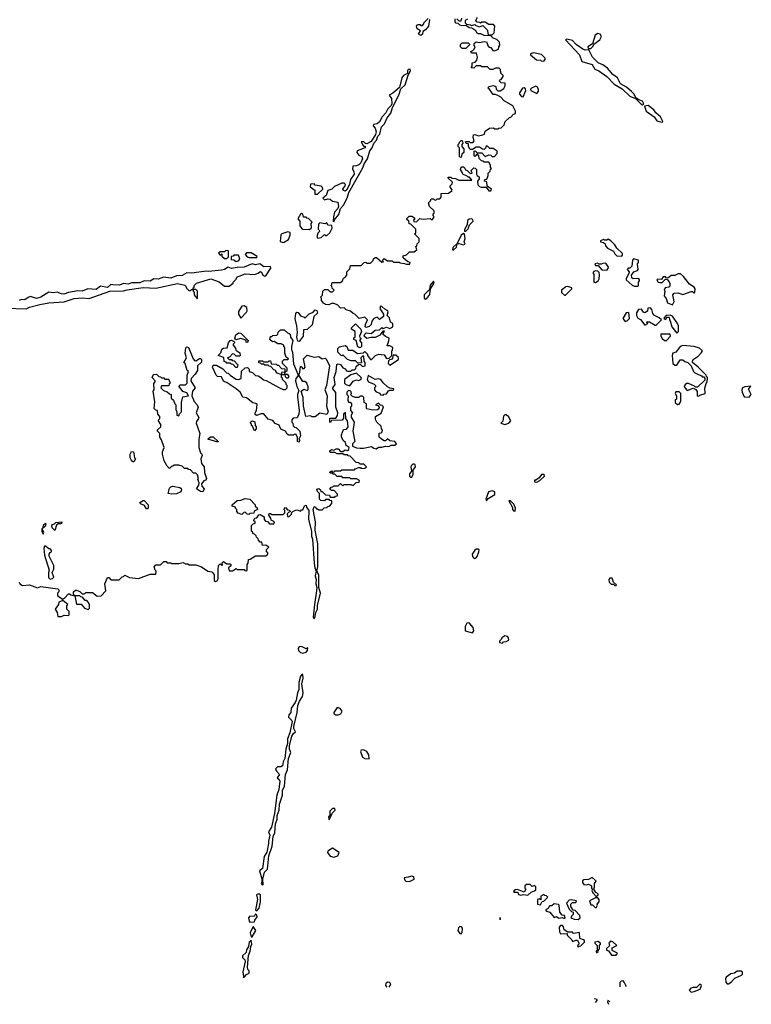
# Model space of a CAD drawing. Extents: x 2769579 to 2883812, y 684207 to 828660.
# Tile 79 of 256: x 2820470 to 2826842, y 684752 to 693331. Entities that reach past the tile are written whole.
import ezdxf

# ---------------------------------------------------------------- set-up
doc = ezdxf.new("R2010")
doc.units = 0

msp = doc.modelspace()

# ---------------------------------------------------------------- linework, layer by layer
at = {"layer": '0CON02XD'}
for points in [[(2824370, 693335), (2824350, 693325), (2824350, 693305), (2824361.7, 693291.7), (2824397.5, 693287.5), (2824405, 693280), (2824435, 693290), (2824441.7, 693281.7), (2824475, 693270), (2824505, 693280), (2824545, 693240), (2824548.3, 693208.3), (2824555, 693200), (2824585, 693200), (2824602.5, 693217.5), (2824607.5, 693275), (2824598.3, 693288.3), (2824555, 693290), (2824525, 693310), (2824495, 693310), (2824485, 693300), (2824477, 693307), (2824455, 693310), (2824442.5, 693325), (2824457, 693353)], [(2823965, 693193.3), (2823942.5, 693205), (2823960, 693235), (2823930.7, 693250.7), (2823927.5, 693275), (2823933.6, 693286.4), (2823945, 693290), (2823958.3, 693288.3), (2823965, 693280), (2823978.3, 693281.7), (2823990, 693295), (2823990, 693305), (2824028.3, 693341.7)], [(2824038.3, 693331.7), (2824030, 693275), (2824005, 693242.5), (2823981.7, 693228.3), (2823977.5, 693205), (2823965, 693193.3)], [(2824575, 691840), (2824580, 691855), (2824541.7, 691881.7), (2824538.3, 691918.3), (2824520, 691925), (2824521.7, 691938.3), (2824538.3, 691941.7), (2824550, 691975), (2824550, 691995), (2824568.3, 692011.7), (2824571.7, 692028.3), (2824580, 692035), (2824570, 692045), (2824570, 692065), (2824555, 692090), (2824515, 692090), (2824505, 692100), (2824491.7, 692101.7), (2824471.7, 692121.7), (2824470, 692145), (2824458.3, 692158.3), (2824451.7, 692158.3), (2824435, 692140), (2824430, 692145), (2824430, 692185), (2824438.3, 692188.3), (2824455, 692170), (2824495, 692170), (2824525, 692140), (2824555, 692152.5), (2824575, 692150), (2824585, 692140), (2824605, 692140), (2824630, 692165), (2824630, 692185), (2824595, 692210), (2824565, 692210), (2824545, 692230), (2824531.7, 692228.3), (2824528.3, 692211.7), (2824515, 692200), (2824501.7, 692201.7), (2824475, 692220), (2824445, 692220), (2824415, 692200), (2824395, 692200), (2824380, 692225), (2824378.3, 692248.3), (2824361.7, 692251.7), (2824350, 692265), (2824355, 692270), (2824385, 692270), (2824395, 692260), (2824418.3, 692261.7), (2824430, 692275), (2824420, 692305), (2824421.7, 692328.3), (2824435, 692330), (2824465, 692320), (2824505, 692327.5), (2824520, 692335), (2824525, 692360), (2824563, 692387), (2824595, 692390), (2824608.3, 692381.7), (2824635, 692380), (2824643, 692387), (2824665, 692390), (2824690, 692415), (2824700, 692445), (2824735, 692480), (2824748.3, 692481.7), (2824771.7, 692508.3), (2824790, 692515), (2824790, 692535), (2824765, 692580), (2824690, 692625), (2824660, 692655), (2824635, 692670), (2824615, 692680), (2824595, 692680), (2824560, 692730), (2824550, 692735), (2824555, 692750), (2824597, 692757), (2824618.3, 692748.3), (2824620, 692725), (2824635, 692710), (2824655, 692710), (2824687, 692733), (2824700, 692755), (2824698.3, 692778.3), (2824665, 692780), (2824650, 692795), (2824651.7, 692808.3), (2824665, 692810), (2824682.5, 692835), (2824682.5, 692845), (2824660, 692865), (2824658.3, 692898.3), (2824645, 692910), (2824615, 692910), (2824591.7, 692898.3), (2824568.3, 692898.3), (2824545, 692920), (2824495, 692920), (2824485, 692930), (2824445, 692930), (2824425, 692910), (2824401.7, 692911.7), (2824410, 692925), (2824410, 692955), (2824438.3, 692961.7), (2824451.7, 692978.3), (2824456.7, 693005), (2824448.3, 693038.3), (2824405, 693040), (2824400, 693055), (2824418.3, 693061.7), (2824430, 693075), (2824437.5, 693095), (2824430, 693105), (2824430, 693125), (2824445, 693137.5), (2824475, 693131.2), (2824515, 693140), (2824535, 693137.5), (2824551.7, 693101.7), (2824561.7, 693091.7), (2824575, 693090), (2824591.7, 693061.7), (2824605, 693060), (2824640, 693075), (2824642.5, 693095), (2824651.7, 693108.3), (2824650, 693135), (2824625, 693160), (2824595, 693170), (2824575, 693190), (2824515, 693192.5), (2824487, 693207), (2824465, 693207.5), (2824453.6, 693213.6), (2824443, 693233), (2824408.3, 693258.3), (2824385, 693260), (2824355, 693280), (2824325, 693277.5), (2824303, 693283), (2824288.3, 693298.3), (2824271.7, 693301.7), (2824261.7, 693311.7), (2824261.7, 693338.3)], [(2824278.3, 693338.3), (2824295, 693320), (2824315, 693320), (2824320, 693345)], [(2825445, 693080), (2825465, 693100), (2825471.7, 693118.3), (2825523.6, 693156.4), (2825536.7, 693185), (2825526.1, 693206.1), (2825505, 693210), (2825483.3, 693195), (2825458.3, 693121.7), (2825420, 693095), (2825421.7, 693081.7), (2825445, 693080)], [(2824355, 693080), (2824325, 693080), (2824310, 693095), (2824310, 693115), (2824325, 693130), (2824375, 693130), (2824388.3, 693118.3), (2824388.3, 693111.7), (2824355, 693080)], [(2825895, 692590), (2825902.5, 692595), (2825903.3, 692605), (2825895, 692622.5), (2825862.5, 692632.5), (2825838.3, 692648.3), (2825820, 692685), (2825800, 692705), (2825755, 692744), (2825702.9, 692772.9), (2825676.2, 692825), (2825635, 692854), (2825590, 692910), (2825549.2, 692939.2), (2825510, 692955), (2825460, 693005), (2825428.3, 693068.3), (2825395, 693066.7), (2825375, 693073.8), (2825316.2, 693115), (2825285, 693149.2), (2825235, 693162.5), (2825223.3, 693155), (2825345.6, 693025.6), (2825366.1, 692966.1), (2825455, 692940), (2825480, 692900), (2825515, 692887.1), (2825585.4, 692835.4), (2825648.3, 692768.3), (2825717.5, 692727.5), (2825785, 692666.2), (2825833.3, 692643.3), (2825887, 692593), (2825895, 692590)], [(2825035, 692970), (2825047, 692983), (2825047.5, 692995), (2825015, 693027.5), (2824945, 693042.5), (2824920, 693035), (2824920, 693025), (2824971.7, 692981.7), (2825005, 692980), (2825013, 692973), (2825035, 692970)], [(2823205, 691570), (2823211.7, 691588.3), (2823250, 691635), (2823263.3, 691686.7), (2823290, 691715), (2823321.2, 691775), (2823336.7, 691825), (2823458.3, 692041.7), (2823470, 692075), (2823500.7, 692119.3), (2823520.5, 692189.6), (2823540, 692215), (2823555.9, 692254.1), (2823578.3, 692281.7), (2823590, 692315), (2823606.7, 692335), (2823622.5, 692397.5), (2823646.1, 692423.9), (2823670, 692475), (2823703.6, 692516.4), (2823717.5, 692565), (2823773.3, 692675), (2823791.2, 692728.8), (2823827.5, 692765), (2823852.5, 692847.5), (2823873.3, 692885), (2823870, 692900), (2823855, 692897.5), (2823847.5, 692885), (2823848.3, 692861.7), (2823813.9, 692846.1), (2823797.5, 692825), (2823778.8, 692741.2), (2823718.8, 692691.2), (2823687.5, 692675), (2823707.5, 692645), (2823712.3, 692597.7), (2823706.7, 692583.3), (2823676.2, 692555), (2823660.5, 692519.6), (2823627.5, 692485), (2823605, 692440), (2823585, 692422.5), (2823551.7, 692418.3), (2823550, 692405), (2823567, 692387), (2823576.1, 692353.9), (2823569.7, 692330.3), (2823530, 692270), (2823495, 692250), (2823481.7, 692251.7), (2823465, 692270), (2823443, 692267), (2823465, 692230), (2823478.3, 692228.3), (2823480, 692215), (2823410, 692190), (2823407.5, 692175), (2823425, 692150), (2823450, 692140), (2823455, 692120), (2823441.2, 692085), (2823425, 692066.7), (2823405, 692056.7), (2823372.5, 692055), (2823368.3, 692028.3), (2823380, 692010), (2823382, 691985), (2823352.3, 691937.7), (2823343.8, 691895), (2823317.5, 691845), (2823305, 691837.5), (2823287.5, 691845), (2823283.3, 691855), (2823306.2, 691883.8), (2823306.7, 691895), (2823295, 691906.7), (2823275, 691906.2), (2823211.7, 691878.3), (2823190, 691855), (2823155, 691842.5), (2823140.5, 691799.6), (2823110, 691775), (2823125, 691762.5), (2823155, 691770), (2823175, 691767.5), (2823195, 691750), (2823241.7, 691741.7), (2823247.5, 691705), (2823240, 691685), (2823212.5, 691655), (2823202.5, 691615), (2823200, 691575), (2823205, 691570)], [(2824975, 692687.5), (2824990, 692705), (2824990, 692725), (2824976.4, 692746.4), (2824965, 692752.5), (2824927.5, 692735), (2824920, 692725), (2824922.5, 692715), (2824975, 692687.5)], [(2824855, 692660), (2824877.5, 692715), (2824875, 692730), (2824865, 692737.5), (2824850, 692735), (2824822.5, 692695), (2824823, 692683), (2824841.7, 692661.7), (2824855, 692660)], [(2826065, 692437.5), (2826072.5, 692445), (2826052.5, 692485), (2826010, 692520), (2825993.3, 692545), (2825945, 692583.3), (2825912.5, 692577.5), (2825926.7, 692535), (2825996, 692486), (2826020.9, 692450.9), (2826065, 692437.5)], [(2824315, 692130), (2824300, 692135), (2824300, 692215), (2824290, 692225), (2824290, 692245), (2824298.3, 692251.7), (2824300, 692265), (2824315, 692280), (2824325, 692280), (2824330, 692255), (2824320, 692245), (2824320, 692225), (2824340, 692205), (2824340, 692175), (2824321.7, 692158.3), (2824315, 692130)], [(2823056.2, 688355), (2823036.7, 688235), (2823027.5, 688125), (2823035, 688110), (2823045, 688130), (2823050, 688165), (2823063.8, 688195), (2823063.6, 688226.4), (2823088.8, 688335), (2823076.2, 688385), (2823076.2, 688495), (2823057.5, 688525), (2823066.2, 688565), (2823066.2, 688765), (2823043.9, 688883.9), (2823046.7, 688955), (2823027.5, 689065), (2823033.9, 689086.1), (2823045, 689090), (2823055, 689070), (2823065, 689070), (2823075, 689060), (2823105, 689060), (2823121.7, 689078.3), (2823145, 689080), (2823155, 689090), (2823168.3, 689091.7), (2823190, 689115), (2823188.3, 689138.3), (2823171.7, 689141.7), (2823165, 689150), (2823135, 689150), (2823125, 689140), (2823091.7, 689141.7), (2823080, 689155), (2823081.7, 689201.7), (2823065, 689220), (2823058.3, 689241.7), (2823077, 689247), (2823090, 689235), (2823091.7, 689221.7), (2823105, 689220), (2823135, 689190), (2823168.3, 689188.3), (2823175, 689170), (2823215, 689170), (2823221.7, 689178.3), (2823238.3, 689181.7), (2823238.3, 689198.3), (2823208.3, 689228.3), (2823185, 689230), (2823171.7, 689241.7), (2823181.7, 689258.3), (2823198.3, 689261.7), (2823205, 689270), (2823245, 689270), (2823265, 689290), (2823285, 689270), (2823295, 689280), (2823355, 689280), (2823375, 689272.5), (2823401.7, 689298.3), (2823428.3, 689301.7), (2823430, 689315), (2823405, 689330), (2823355, 689330), (2823345, 689340), (2823285, 689340), (2823275, 689350), (2823235, 689350), (2823215, 689370), (2823201.7, 689371.7), (2823195, 689380), (2823175, 689380), (2823171.7, 689388.3), (2823185, 689400), (2823191.7, 689391.7), (2823205, 689390), (2823215, 689400), (2823265, 689400), (2823275, 689410), (2823385, 689410), (2823391.7, 689418.3), (2823425, 689430), (2823438.3, 689428.3), (2823445, 689420), (2823477, 689423), (2823490, 689435), (2823468.3, 689458.3), (2823435, 689460), (2823425, 689470), (2823401.7, 689471.7), (2823348.3, 689528.3), (2823331.7, 689531.7), (2823325, 689540), (2823295, 689540), (2823285, 689550), (2823235, 689550), (2823215, 689560), (2823175, 689560), (2823170, 689565), (2823170, 689575), (2823185, 689587.5), (2823205, 689580), (2823227, 689593), (2823245, 689592.5), (2823265, 689570), (2823285, 689570), (2823305, 689582.5), (2823325, 689577.5), (2823337.5, 689585), (2823340, 689605), (2823312.5, 689622.5), (2823308.3, 689648.3), (2823287.5, 689665), (2823273, 689697), (2823273.3, 689715), (2823290, 689760), (2823317, 689763), (2823330, 689785), (2823326.4, 689836.4), (2823310, 689855), (2823308.3, 689908.3), (2823290, 689895), (2823291.7, 689858.3), (2823278.3, 689841.7), (2823185, 689840), (2823178.3, 689821.7), (2823170, 689825), (2823171.7, 689858.3), (2823225, 689860), (2823237.5, 689882.5), (2823240, 689905), (2823223.3, 689955), (2823223, 690083), (2823197.5, 690115), (2823197.5, 690125), (2823218.3, 690151.7), (2823208.8, 690215), (2823226.7, 690265), (2823233, 690327), (2823245, 690332.5), (2823265, 690327.5), (2823285, 690297.5), (2823308.3, 690288.3), (2823313.6, 690273.6), (2823325, 690270), (2823355, 690270), (2823365, 690280), (2823385, 690280), (2823398.3, 690291.7), (2823401.7, 690308.3), (2823425, 690330), (2823438.3, 690328.3), (2823455, 690310), (2823480, 690315), (2823480, 690345), (2823470, 690355), (2823468.3, 690398.3), (2823455, 690400), (2823442.5, 690385), (2823448.3, 690341.7), (2823415, 690340), (2823395, 690360), (2823358.3, 690358.3), (2823325, 690370), (2823285, 690410), (2823277.5, 690402.5), (2823270, 690405), (2823240, 690435), (2823240, 690465), (2823255, 690480), (2823305, 690492.5), (2823320, 690485), (2823331.7, 690451.7), (2823371.7, 690451.7), (2823413.6, 690423.6), (2823465, 690430), (2823475, 690440), (2823498.3, 690418.3), (2823500, 690405), (2823525, 690370), (2823535, 690370), (2823570, 690405), (2823597, 690417), (2823645, 690410), (2823665, 690380), (2823688.3, 690381.7), (2823710, 690405), (2823710, 690445), (2823717, 690453), (2823720, 690475), (2823695, 690490), (2823670, 690490), (2823686.4, 690533.6), (2823687.5, 690557.5), (2823655, 690570), (2823631.7, 690591.7), (2823648.3, 690618.3), (2823631.7, 690618.3), (2823608.3, 690581.7), (2823565, 690562.5), (2823528.3, 690561.7), (2823495, 690552.5), (2823470, 690575), (2823475, 690590), (2823488.3, 690601.7), (2823531.7, 690598.3), (2823565, 690627.5), (2823605, 690630), (2823625, 690650), (2823635, 690640), (2823665, 690652.5), (2823695, 690640), (2823720, 690655), (2823720, 690685), (2823700, 690695), (2823690, 690735), (2823670, 690755), (2823680, 690785), (2823677.5, 690795), (2823650, 690810), (2823625, 690833.3), (2823612.5, 690835), (2823607.5, 690815), (2823640, 690765), (2823640, 690745), (2823605, 690720), (2823585, 690740), (2823555, 690726.7), (2823537.5, 690705), (2823532.5, 690675), (2823515, 690657.5), (2823488.3, 690648.3), (2823480, 690655), (2823483.3, 690675), (2823500, 690715), (2823475, 690740), (2823428.3, 690728.3), (2823390, 690765), (2823375, 690770), (2823350.7, 690790.7), (2823313.9, 690803.9), (2823295, 690820), (2823265, 690817.5), (2823242.5, 690842.5), (2823208.3, 690858.3), (2823185, 690858.8), (2823163, 690847), (2823135, 690850), (2823115, 690860), (2823100, 690885), (2823100, 690905), (2823090, 690915), (2823108.3, 690931.7), (2823110, 690965), (2823125, 690980), (2823155, 690980), (2823175, 690960), (2823195, 690960), (2823210, 690975), (2823191.7, 690991.7), (2823188.3, 691008.3), (2823180, 691015), (2823188.3, 691021.7), (2823190, 691035), (2823195, 691040), (2823265, 691040), (2823282.5, 691055), (2823291.7, 691078.3), (2823308.3, 691091.7), (2823320, 691105), (2823320, 691135), (2823345, 691160), (2823351.7, 691188.3), (2823445, 691190), (2823470, 691215), (2823485, 691220), (2823495, 691210), (2823525, 691210), (2823548.3, 691231.7), (2823551.7, 691248.3), (2823565, 691260), (2823578.3, 691258.3), (2823625, 691220), (2823638.3, 691221.7), (2823630, 691235), (2823645, 691250), (2823675, 691230), (2823715, 691230), (2823725, 691220), (2823775, 691220), (2823783, 691213), (2823821.7, 691208.3), (2823835, 691200), (2823868.3, 691201.7), (2823870, 691215), (2823851.7, 691221.7), (2823810, 691255), (2823810, 691275), (2823838.3, 691281.7), (2823865, 691310), (2823905, 691310), (2823930, 691325), (2823920, 691355), (2823928.3, 691361.7), (2823931.7, 691378.3), (2823950, 691395), (2823950, 691425), (2823910, 691465), (2823920, 691475), (2823920, 691505), (2823878.3, 691548.3), (2823861.7, 691551.7), (2823860, 691575), (2823841.7, 691591.7), (2823841.7, 691598.3), (2823861.7, 691618.3), (2823885, 691620), (2823910, 691605), (2823908.3, 691591.7), (2823900, 691585), (2823905, 691570), (2823928.3, 691571.7), (2823955, 691600), (2823985, 691592.5), (2824045, 691600), (2824055, 691590), (2824065, 691590), (2824080, 691615), (2824070, 691625), (2824071.7, 691638.3), (2824080, 691645), (2824080, 691665), (2824040, 691705), (2824030, 691735), (2824048.3, 691751.7), (2824055, 691770), (2824075, 691770), (2824081.7, 691761.7), (2824095, 691760), (2824105, 691770), (2824128.3, 691771.7), (2824140, 691785), (2824141.7, 691818.3), (2824205, 691820), (2824235, 691840), (2824237, 691847), (2824220, 691875), (2824220, 691885), (2824238.3, 691901.7), (2824240, 691915), (2824201.7, 691951.7), (2824201.7, 691958.3), (2824225, 691960), (2824235, 691950), (2824265, 691947.5), (2824295, 691932.5), (2824407, 691933), (2824388.3, 691958.3), (2824375, 691960), (2824368.3, 691968.3), (2824330, 691985), (2824328.3, 691998.3), (2824310, 692025), (2824311.7, 692038.3), (2824321.7, 692048.3), (2824335, 692050), (2824348.3, 692038.3), (2824351.7, 692021.7), (2824368.3, 692018.3), (2824395, 691990), (2824410, 691995), (2824401.7, 692018.3), (2824425, 692040), (2824438.3, 692038.3), (2824450, 692025), (2824447.5, 691985), (2824453.6, 691973.6), (2824471.7, 691961.7), (2824472.5, 691945), (2824456.7, 691925), (2824461.7, 691891.7), (2824475, 691876.7), (2824490.7, 691870.7), (2824531.7, 691871.7), (2824555, 691840), (2824575, 691840)], [(2823065, 691810), (2823110, 691855), (2823108.3, 691868.3), (2823095, 691880), (2823045, 691890), (2823035, 691900), (2823001.7, 691898.3), (2823000, 691875), (2823040, 691845), (2823041.7, 691811.7), (2823065, 691810)], [(2822995, 691502.5), (2823011.7, 691518.3), (2823010, 691555), (2823018.3, 691568.3), (2822985, 691600), (2822971.7, 691601.7), (2822965, 691610), (2822941.7, 691611.7), (2822935, 691637.5), (2822925, 691642.5), (2822915, 691637.5), (2822892.5, 691595), (2822910, 691575), (2822910, 691535), (2822923.6, 691513.6), (2822935, 691507.5), (2822995, 691502.5)], [(2823068.3, 691428.3), (2823095, 691433.3), (2823125, 691460), (2823135, 691450), (2823145, 691450), (2823172.5, 691475), (2823192.5, 691515), (2823188.3, 691538.3), (2823155, 691540), (2823145, 691560), (2823127.5, 691552.5), (2823085, 691560), (2823071.7, 691548.3), (2823070, 691505), (2823078.3, 691498.3), (2823080, 691485), (2823068.3, 691471.7), (2823058.3, 691438.3), (2823068.3, 691428.3)], [(2824355, 691490), (2824375, 691510), (2824387.5, 691545), (2824420, 691575), (2824418.3, 691588.3), (2824407, 691597), (2824385, 691593.3), (2824369.3, 691580.7), (2824367, 691543), (2824343, 691503), (2824345, 691490), (2824355, 691490)], [(2822765, 691390), (2822775, 691392.5), (2822810, 691415), (2822826.7, 691455), (2822825, 691477.5), (2822805, 691483.3), (2822754.3, 691465.7), (2822744.2, 691455.8), (2822738.3, 691398.3), (2822765, 691390)], [(2824245, 691322.5), (2824275, 691350), (2824280, 691380), (2824295, 691382.5), (2824335, 691370), (2824350, 691375), (2824342.5, 691395), (2824350, 691425), (2824343.3, 691463.3), (2824335, 691467.5), (2824315, 691453.3), (2824280, 691380), (2824243.3, 691345), (2824240, 691325), (2824245, 691322.5)], [(2825715, 691270), (2825721.7, 691278.3), (2825720, 691295), (2825670.7, 691340.7), (2825655, 691370), (2825620, 691405), (2825595, 691420), (2825585, 691410), (2825565, 691410), (2825555, 691417.5), (2825530, 691405), (2825530, 691395), (2825555, 691390), (2825568.3, 691378.3), (2825571.7, 691361.7), (2825590.7, 691340.7), (2825643, 691313), (2825652.5, 691292.5), (2825670, 691275), (2825715, 691270)], [(2822275, 691250), (2822290, 691265), (2822288.3, 691318.3), (2822265, 691320), (2822255, 691310), (2822215, 691310), (2822201.7, 691298.3), (2822215, 691280), (2822230, 691290), (2822231.7, 691271.7), (2822255, 691250), (2822275, 691250)], [(2822468.3, 691258.3), (2822535, 691260), (2822538.3, 691268.3), (2822485, 691300), (2822445, 691300), (2822432.5, 691285), (2822450, 691265), (2822468.3, 691258.3)], [(2822355, 691223.8), (2822375, 691230), (2822387.5, 691245), (2822380, 691275), (2822375, 691280), (2822335, 691280), (2822328.3, 691271.7), (2822311.7, 691268.3), (2822311.7, 691241.7), (2822335, 691240), (2822355, 691223.8)], [(2825585, 691150), (2825597, 691163), (2825597.5, 691175), (2825575, 691210), (2825548.3, 691208.3), (2825535, 691200), (2825515, 691200), (2825505, 691210), (2825480, 691205), (2825485, 691190), (2825508.3, 691188.3), (2825541.7, 691151.7), (2825585, 691150)], [(2825855, 691010), (2825860, 691015), (2825860, 691045), (2825870, 691055), (2825868.3, 691068.3), (2825855, 691077.5), (2825813, 691073), (2825803, 691083), (2825800, 691105), (2825820, 691135), (2825850, 691145), (2825857.5, 691155), (2825852.5, 691205), (2825860, 691215), (2825860, 691235), (2825815, 691247.5), (2825807.5, 691235), (2825802.5, 691185), (2825785, 691167.5), (2825770, 691165), (2825760, 691155), (2825780, 691135), (2825780, 691125), (2825752.5, 691075), (2825752.5, 691065), (2825805, 691017.5), (2825825, 691010), (2825855, 691010)], [(2820342.3, 690817.7), (2820525, 690812.5), (2820555, 690827.5), (2820645, 690850), (2820725, 690863.3), (2820856.4, 690873.6), (2820945, 690901.2), (2821015, 690906.7), (2821075, 690902.5), (2821254.1, 690965.9), (2821375, 690970), (2821405, 690978.8), (2821546.4, 690996.4), (2821655, 690992.5), (2821845, 691033.3), (2821907, 691017), (2821918.3, 691008.3), (2821921.7, 690991.7), (2821945, 690970), (2821958.3, 690971.7), (2821965, 690980), (2821980, 690980), (2821980, 690965), (2821990, 690955), (2821990, 690935), (2822015, 690900), (2822020, 690905), (2822020, 690965), (2822005, 690980), (2821980, 690980), (2821980, 690995), (2821988.3, 691001.7), (2821990, 691015), (2822010, 691035), (2822135, 691072.9), (2822206.1, 691046.1), (2822255, 691010), (2822295, 691010), (2822330, 691035), (2822330, 691045), (2822355, 691070), (2822365, 691090), (2822383, 691097), (2822435, 691116.7), (2822515, 691110), (2822548.3, 691121.7), (2822565, 691136.7), (2822575, 691130), (2822587.5, 691105), (2822605, 691097.5), (2822615, 691100), (2822657.5, 691165), (2822655, 691180), (2822597.1, 691177.1), (2822562.7, 691202.7), (2822525, 691195.7), (2822495, 691204.2), (2822425, 691174.4), (2822365, 691173.5), (2822315, 691164.5), (2822285, 691176.2), (2822255.3, 691154.7), (2822227.6, 691147.6), (2822115, 691136.9), (2822095, 691140), (2821968.3, 691121.7), (2821925, 691124.3), (2821885, 691101.1), (2821835, 691098.6), (2821785, 691078.2), (2821722.7, 691087.3), (2821675, 691069.4), (2821637.8, 691072.2), (2821605, 691053.5), (2821554.4, 691055.5), (2821515, 691037.8), (2821445, 691039.2), (2821415, 691026.9), (2821375, 691031.9), (2821338.3, 691018.3), (2821280.7, 691020.7), (2821265, 691022.9), (2821235, 690996.9), (2821175, 691010), (2821135, 690980.6), (2821063, 690987), (2821015, 690965.5), (2820975, 690968.9), (2820895, 690955.7), (2820855, 690940.5), (2820835, 690941.5), (2820795, 690956.2), (2820765, 690950), (2820725, 690956.7), (2820655, 690913.1), (2820615, 690903.1), (2820565, 690918.8), (2820545, 690912), (2820515, 690889.4), (2820485, 690894.3), (2820464.4, 690885.6)], [(2825485, 691040), (2825507.5, 691055), (2825517, 691073), (2825520, 691105), (2825518.3, 691128.3), (2825505, 691140), (2825485, 691142.5), (2825471.7, 691138.3), (2825462.5, 691125), (2825470, 691115), (2825470, 691045), (2825485, 691040)], [(2824005, 690897.5), (2824015, 690903.3), (2824041.7, 690938.3), (2824047.5, 690985), (2824078.8, 691035), (2824075, 691052.5), (2824045, 691017.5), (2824038.3, 690981.7), (2823994.2, 690935), (2823994, 690904), (2824005, 690897.5)], [(2826155, 690847.5), (2826170, 690875), (2826160, 690935), (2826171.7, 690948.3), (2826201.7, 690951.7), (2826245, 690937.5), (2826318.3, 690961.7), (2826331.7, 690961.7), (2826345, 690950), (2826350, 690955), (2826352.5, 690985), (2826345, 691000), (2826305, 691027.5), (2826252.5, 691095), (2826225, 691117.5), (2826205, 691117.5), (2826175, 691102.5), (2826145, 691102.5), (2826115, 691080), (2826101.7, 691081.7), (2826095, 691090), (2826075, 691090), (2826061.7, 691068.3), (2826025, 691070), (2826020, 691065), (2826032.5, 691045), (2826045, 691040), (2826065, 691040), (2826095, 691070), (2826108.3, 691068.3), (2826126.1, 691046.1), (2826133, 691033), (2826131.7, 691008.3), (2826125, 691000), (2826092.5, 690995), (2826082.5, 690975), (2826090, 690965), (2826082.5, 690925), (2826100.7, 690900.7), (2826113.6, 690863.6), (2826155, 690847.5)], [(2825225, 690930), (2825280, 690985), (2825280, 690995), (2825245, 691006.7), (2825227, 691003), (2825190, 690975), (2825190, 690955), (2825215, 690930), (2825225, 690930)], [(2822395, 690730), (2822445, 690782.5), (2822450, 690795), (2822447.5, 690825), (2822425, 690838), (2822404.2, 690835.8), (2822375, 690790), (2822376.7, 690765), (2822395, 690730)], [(2822905, 690527.5), (2822891.7, 690531.7), (2822884, 690565), (2822888.8, 690605), (2822884, 690665), (2822868, 690725), (2822875, 690772.5), (2822885, 690782.5), (2822895, 690780), (2822915, 690750), (2822948.3, 690738.3), (2822955, 690730), (2822991.7, 690768.3), (2823025, 690782.5), (2823045, 690802.5), (2823058.3, 690798.3), (2823063.3, 690775), (2823032.5, 690745), (2823017, 690673), (2822975, 690632.5), (2822941.7, 690628.3), (2822940, 690575), (2822905, 690527.5)], [(2825745, 690702.5), (2825765, 690710), (2825781.7, 690728.3), (2825775, 690780), (2825753.6, 690776.4), (2825723, 690727), (2825745, 690702.5)], [(2826015, 690670), (2826060, 690715), (2826040, 690735), (2826000, 690755), (2825985, 690770), (2825977, 690807), (2825965, 690820), (2825941.7, 690818.3), (2825937, 690793), (2825915, 690777.5), (2825903.6, 690783.6), (2825885, 690810), (2825860, 690805), (2825843, 690777), (2825842.5, 690755), (2825855, 690730), (2825878.3, 690718.3), (2825915, 690670), (2825940, 690685), (2825930, 690695), (2825935, 690700), (2825955, 690697.5), (2826005, 690670), (2826015, 690670)], [(2826195, 690600), (2826207.5, 690615), (2826207.5, 690665), (2826200, 690685), (2826155, 690747.5), (2826135, 690757.5), (2826100, 690755), (2826081.7, 690731.7), (2826095, 690720), (2826111.7, 690738.3), (2826128.3, 690738.3), (2826130, 690715), (2826137, 690707), (2826150, 690655), (2826195, 690600)], [(2822905, 689650), (2822890, 689655), (2822890, 689695), (2822875, 689720), (2822861.7, 689718.3), (2822855, 689710), (2822815, 689712.5), (2822800, 689720), (2822786.4, 689746.4), (2822743.6, 689763.6), (2822729.3, 689799.3), (2822695, 689812.5), (2822675, 689840), (2822635, 689850), (2822596.1, 689896.1), (2822573.3, 689896.7), (2822531.7, 689881.7), (2822521.7, 689891.7), (2822520, 689905), (2822532.5, 689927.5), (2822538.3, 689978.3), (2822527, 689987), (2822501.7, 689991.7), (2822446.1, 690036.1), (2822415, 690042.5), (2822390, 690085), (2822356, 690116), (2822278.3, 690168.3), (2822245, 690182.5), (2822228.3, 690218.3), (2822193.6, 690223.6), (2822182.5, 690235), (2822150, 690305), (2822155, 690320), (2822185, 690320), (2822240, 690290), (2822270, 690255), (2822285, 690250), (2822305, 690230), (2822355, 690200), (2822375, 690197.5), (2822400, 690205), (2822401.7, 690268.3), (2822433, 690297), (2822455, 690300), (2822470, 690285), (2822470, 690265), (2822497, 690257), (2822525, 690230), (2822547, 690227), (2822570, 690215), (2822593, 690193), (2822617, 690187), (2822733, 690123), (2822765, 690110), (2822785, 690110), (2822800, 690125), (2822800, 690145), (2822791.7, 690151.7), (2822790, 690165), (2822760, 690195), (2822758.3, 690208.3), (2822750, 690215), (2822750, 690240), (2822780, 690240), (2822781.7, 690221.7), (2822795, 690210), (2822808.3, 690211.7), (2822817, 690223), (2822805, 690240), (2822780, 690240), (2822780, 690260), (2822798.3, 690271.7), (2822800, 690295), (2822760, 690335), (2822760, 690355), (2822775, 690370), (2822805, 690370), (2822810, 690375), (2822791.7, 690391.7), (2822780, 690425), (2822780, 690475), (2822771.7, 690481.7), (2822770, 690495), (2822747, 690507), (2822718.3, 690508.3), (2822687.5, 690527.5), (2822673, 690523), (2822650, 690545), (2822655, 690570), (2822665, 690570), (2822675, 690580), (2822708.3, 690581.7), (2822718.3, 690591.7), (2822721.7, 690608.3), (2822741.7, 690628.3), (2822775, 690630), (2822801.7, 690601.7), (2822818.3, 690598.3), (2822825, 690590), (2822830, 690565), (2822848.8, 690535), (2822836.7, 690485), (2822837, 690457), (2822846.7, 690435), (2822853.6, 690333.6), (2822893, 690243), (2822892.5, 690225), (2822876.1, 690203.9), (2822873.3, 690185), (2822884, 690134), (2822900.7, 690100.7), (2822888.8, 690065), (2822888.8, 690045), (2822904, 689925), (2822900, 689895), (2822887, 689863), (2822851.7, 689858.3), (2822840, 689845), (2822840, 689825), (2822850, 689815), (2822851.7, 689791.7), (2822865, 689780), (2822878.3, 689778.3), (2822910, 689745), (2822916.1, 689706.1), (2822900, 689675), (2822906.4, 689666.4), (2822905, 689650)], [(2823435, 690472.5), (2823415, 690480), (2823400, 690535), (2823380, 690545), (2823381.7, 690558.3), (2823391.7, 690568.3), (2823392.5, 690615), (2823360, 690635), (2823360, 690645), (2823395, 690680), (2823440, 690635), (2823447.5, 690615), (2823430, 690575), (2823431.7, 690561.7), (2823440, 690555), (2823438.3, 690541.7), (2823430, 690535), (2823447.5, 690515), (2823447, 690483), (2823435, 690472.5)], [(2822365, 690300), (2822351.7, 690301.7), (2822328.3, 690328.3), (2822315, 690330), (2822305, 690340), (2822275, 690340), (2822268.3, 690348.3), (2822251.7, 690351.7), (2822248.3, 690388.3), (2822200, 690405), (2822220.7, 690429.3), (2822230.5, 690459.6), (2822245, 690468.8), (2822278.3, 690471.7), (2822287.5, 690515), (2822303.3, 690535), (2822315, 690540), (2822338.3, 690528.3), (2822340, 690515), (2822330, 690505), (2822330, 690495), (2822348.3, 690468.3), (2822351.7, 690451.7), (2822388.3, 690428.3), (2822390, 690405), (2822385, 690400), (2822355, 690400), (2822338.3, 690418.3), (2822325, 690420), (2822298.3, 690391.7), (2822280, 690385), (2822295, 690370), (2822315, 690370), (2822321.7, 690361.7), (2822338.3, 690358.3), (2822370, 690325), (2822365, 690300)], [(2822455, 690520), (2822445, 690520), (2822438.3, 690538.3), (2822395, 690552.5), (2822351.7, 690541.7), (2822342.5, 690555), (2822352.5, 690585), (2822375, 690602.5), (2822395, 690600), (2822460, 690535), (2822455, 690520)], [(2826105, 690537.5), (2826137.5, 690575), (2826135, 690590), (2826055, 690590), (2826053.3, 690575), (2826065, 690552.5), (2826085, 690537.5), (2826105, 690537.5)], [(2822065, 689217.5), (2822045, 689220), (2822010, 689245), (2822030, 689275), (2822033.3, 689295), (2822022.5, 689325), (2822027.5, 689335), (2822020, 689365), (2822005, 689380), (2821985, 689380), (2821958.3, 689408.3), (2821941.7, 689411.7), (2821935, 689420), (2821905, 689420), (2821885, 689440), (2821855, 689450), (2821815, 689450), (2821805, 689440), (2821791.7, 689438.3), (2821775, 689420), (2821755, 689440), (2821728.3, 689488.3), (2821712.5, 689545), (2821712.5, 689565), (2821727.5, 689605), (2821705, 689670), (2821690, 689695), (2821690, 689725), (2821670, 689745), (2821671.7, 689758.3), (2821700, 689785), (2821700, 689805), (2821680, 689835), (2821681.7, 689848.3), (2821690, 689855), (2821690, 689875), (2821673, 689893), (2821670, 689925), (2821655, 689930), (2821642.5, 689945), (2821647, 690003), (2821632.5, 690095), (2821640, 690105), (2821638.3, 690161.7), (2821650, 690175), (2821650, 690185), (2821622.5, 690215), (2821635, 690240), (2821661.7, 690241.7), (2821681.7, 690221.7), (2821695, 690220), (2821705, 690210), (2821725, 690210), (2821735, 690200), (2821765, 690200), (2821770, 690195), (2821780, 690165), (2821771.7, 690158.3), (2821768.3, 690141.7), (2821705, 690140), (2821700, 690125), (2821721.7, 690101.7), (2821755, 690090), (2821775, 690070), (2821790, 690065), (2821790, 690035), (2821810, 690015), (2821820, 689985), (2821830, 689975), (2821830, 689935), (2821840, 689915), (2821840, 689885), (2821855, 689880), (2821861.7, 689898.3), (2821880, 689915), (2821880, 689995), (2821890, 690045), (2821940, 690055), (2821925, 690080), (2821891.7, 690091.7), (2821860, 690135), (2821865, 690150), (2821915, 690150), (2821930, 690165), (2821927.5, 690235), (2821940, 690265), (2821930, 690275), (2821910, 690335), (2821900, 690345), (2821922.5, 690385), (2821912.5, 690425), (2821918.3, 690471.7), (2821925, 690480), (2821940, 690475), (2821980, 690375), (2821991.7, 690361.7), (2822005, 690360), (2822035, 690380), (2822045, 690380), (2822055, 690370), (2822053.6, 690346.4), (2822020, 690315), (2822017.5, 690275), (2821997, 690243), (2821962.5, 690205), (2821960, 690185), (2821997.5, 690125), (2821976.1, 690093.9), (2821970, 690055), (2821988.8, 690005), (2822016, 689976), (2822023.3, 689955), (2822007.5, 689905), (2822030, 689865), (2822028.8, 689855), (2822009.3, 689830.7), (2822006.7, 689815), (2822040, 689725), (2822031.2, 689675), (2822030, 689605), (2822046.2, 689556.2), (2822057.5, 689545), (2822060, 689535), (2822047.5, 689505), (2822052.5, 689465), (2822077.5, 689435), (2822080, 689385), (2822097.5, 689335), (2822090, 689320), (2822075, 689312.5), (2822053, 689287), (2822056.4, 689266.4), (2822076.2, 689245), (2822065, 689217.5)], [(2826385, 690050), (2826395, 690060), (2826440, 690075), (2826438.3, 690121.7), (2826448.3, 690161.7), (2826457.5, 690175), (2826460, 690215), (2826451.7, 690221.7), (2826450, 690235), (2826380, 690305), (2826330, 690345), (2826330, 690355), (2826335, 690370), (2826379.3, 690400.7), (2826409.3, 690430.7), (2826417, 690447), (2826390.7, 690470.7), (2826345, 690483.8), (2826245, 690491.2), (2826232.7, 690487.3), (2826216.7, 690475), (2826186.4, 690433.6), (2826160, 690425), (2826152.5, 690405), (2826160, 690335), (2826175, 690320), (2826195, 690320), (2826221.7, 690368.3), (2826247, 690367), (2826263, 690353), (2826290, 690345), (2826320, 690315), (2826340, 690265), (2826350, 690255), (2826408.3, 690228.3), (2826415, 690220), (2826428.3, 690218.3), (2826438.3, 690208.3), (2826438.3, 690191.7), (2826375, 690130), (2826355, 690130), (2826348.3, 690138.3), (2826295, 690160), (2826275, 690160), (2826258.3, 690141.7), (2826265, 690120), (2826285, 690100), (2826335, 690120), (2826358.3, 690108.3), (2826371.7, 690091.7), (2826370, 690055), (2826385, 690050)], [(2822750, 690240), (2822745, 690240), (2822711.7, 690251.7), (2822700, 690265), (2822700, 690275), (2822685, 690280), (2822658.3, 690308.3), (2822641.7, 690311.7), (2822635, 690320), (2822605, 690320), (2822595, 690330), (2822575, 690330), (2822568.3, 690338.3), (2822551.7, 690341.7), (2822551.7, 690358.3), (2822585, 690360), (2822595, 690350), (2822635, 690350), (2822641.7, 690358.3), (2822655, 690360), (2822661.7, 690331.7), (2822705, 690330), (2822711.7, 690321.7), (2822725, 690320), (2822751.7, 690291.7), (2822778.3, 690288.3), (2822780, 690260), (2822751.7, 690258.3), (2822750, 690240)], [(2823045, 689870), (2823015, 689870), (2823005, 689880), (2822963, 689873), (2822941.2, 689965), (2822938.3, 690038.3), (2822922.5, 690095), (2822945, 690112.5), (2822975, 690100), (2822981.7, 690108.3), (2822981.7, 690131.7), (2822970, 690165), (2822955, 690180), (2822935, 690180), (2822900, 690235), (2822909.3, 690260.7), (2822915, 690310), (2822925, 690310), (2822935, 690290), (2822948.3, 690291.7), (2822957.5, 690305), (2822942.5, 690375), (2822975, 690407.5), (2823035, 690390), (2823075, 690397.5), (2823105, 690377.5), (2823131.7, 690381.7), (2823140, 690375), (2823167.5, 690315), (2823143.3, 690145), (2823128.8, 690105), (2823146.7, 690055), (2823143.3, 689965), (2823156.1, 689913.9), (2823145, 689890), (2823085, 689902.5), (2823045, 689870)], [(2823695, 690320), (2823768.3, 690371.7), (2823768.3, 690388.3), (2823747, 690407), (2823721.7, 690408.3), (2823717, 690383), (2823708.3, 690371.7), (2823691.7, 690368.3), (2823681.7, 690358.3), (2823680, 690335), (2823695, 690320)], [(2823345, 690140), (2823375, 690182.5), (2823405, 690192.5), (2823425, 690187.5), (2823442.5, 690195), (2823447.5, 690205), (2823443.3, 690215), (2823405, 690252.5), (2823355, 690237.5), (2823300, 690195), (2823300, 690165), (2823311.7, 690151.7), (2823345, 690140)], [(2823635, 690060), (2823642.5, 690067.5), (2823665, 690070), (2823683.6, 690096.4), (2823695, 690102.5), (2823727, 690103), (2823730, 690115), (2823695, 690120), (2823675, 690132.5), (2823637, 690167), (2823615, 690197.5), (2823595, 690202.5), (2823565, 690197.5), (2823505, 690230), (2823497.5, 690195), (2823507.5, 690175), (2823557, 690157), (2823570, 690145), (2823568.3, 690131.7), (2823560, 690125), (2823560, 690105), (2823575, 690090), (2823608.3, 690078.3), (2823611.7, 690061.7), (2823635, 690060)], [(2823575, 689593.3), (2823595, 689607.5), (2823625, 689606.7), (2823655, 689616.7), (2823685, 689613.3), (2823705, 689623.3), (2823736.4, 689623.6), (2823752.5, 689635), (2823737, 689657), (2823693, 689663), (2823675, 689680), (2823657, 689663), (2823645, 689662.5), (2823620, 689675), (2823602.5, 689692.5), (2823600, 689730), (2823618.3, 689731.7), (2823628.3, 689741.7), (2823630, 689755), (2823620, 689765), (2823618.3, 689788.3), (2823580, 689825), (2823568.3, 689848.3), (2823570, 689875), (2823618.3, 689901.7), (2823637.5, 689957.5), (2823628.3, 689968.3), (2823611.7, 689971.7), (2823595, 689990), (2823570, 689975), (2823588.3, 689968.3), (2823600, 689955), (2823598.3, 689941.7), (2823587, 689933), (2823545, 689930), (2823495, 689940), (2823490, 689945), (2823490, 689985), (2823470, 689995), (2823468.3, 690038.3), (2823455, 690050), (2823435, 690050), (2823425, 690040), (2823395, 690040), (2823368.3, 690048.3), (2823350, 690065), (2823360, 690075), (2823358.3, 690088.3), (2823348.3, 690098.3), (2823335, 690100), (2823320, 690085), (2823320, 690065), (2823330, 690055), (2823327.5, 690015), (2823335, 690000), (2823348.3, 689998.3), (2823360, 689985), (2823360, 689965), (2823350, 689955), (2823350, 689925), (2823367.5, 689905), (2823357.5, 689885), (2823357, 689867), (2823382.5, 689825), (2823372.5, 689745), (2823390, 689655), (2823370, 689635), (2823370, 689615), (2823405, 689600), (2823435, 689597.5), (2823465, 689597.5), (2823535, 689613.3), (2823555, 689596.7), (2823575, 689593.3)], [(2826198.3, 689978.3), (2826215, 689980), (2826230, 690005), (2826230, 690075), (2826215, 690087.5), (2826185, 690090), (2826180, 690075), (2826190, 690055), (2826190, 690025), (2826180, 690015), (2826180, 689995), (2826198.3, 689978.3)], [(2826825, 690042.5), (2826842.5, 690065), (2826820, 690105), (2826820, 690115), (2826838.3, 690138.3), (2826785, 690132.5), (2826767, 690123), (2826760, 690105), (2826763, 690087), (2826780, 690045), (2826825, 690042.5)], [(2822515, 689750), (2822498.3, 689788.3), (2822490, 689795), (2822488.3, 689808.3), (2822480, 689815), (2822480, 689825), (2822495, 689837.5), (2822518.3, 689828.3), (2822520, 689795), (2822530, 689785), (2822530, 689765), (2822515, 689750)], [(2824695, 689803.3), (2824730, 689815), (2824747.5, 689835), (2824727.5, 689875), (2824705, 689887.5), (2824695, 689887.5), (2824683.9, 689876.1), (2824677, 689833), (2824660, 689815), (2824695, 689803.3)], [(2822195, 689650), (2822110, 689675), (2822133, 689697), (2822155, 689697.5), (2822200, 689655), (2822195, 689650)], [(2821465, 689480), (2821455, 689480), (2821440, 689495), (2821432.5, 689515), (2821432.5, 689545), (2821445, 689570), (2821460, 689565), (2821470, 689515), (2821480, 689505), (2821465, 689480)], [(2823875, 689346.2), (2823885, 689346.7), (2823898.3, 689371.7), (2823897.5, 689405), (2823916.2, 689435), (2823913.8, 689453.8), (2823905, 689460), (2823895, 689460), (2823882.1, 689447.9), (2823877.5, 689435), (2823882.5, 689397.5), (2823864, 689375), (2823866.2, 689355), (2823875, 689346.2)], [(2824975, 689302.5), (2825000, 689315), (2825040, 689355), (2825038.3, 689368.3), (2825015, 689367.5), (2824995, 689340), (2824965, 689320), (2824955, 689320), (2824953.6, 689303.6), (2824975, 689302.5)], [(2821795, 689196.2), (2821762.5, 689202.5), (2821775, 689250), (2821785, 689262.5), (2821805, 689266.7), (2821865, 689253.8), (2821875.8, 689245.8), (2821880, 689235), (2821873.9, 689216.1), (2821835, 689201.2), (2821795, 689196.2)], [(2822465, 689020), (2822451.7, 689021.7), (2822435, 689040), (2822421.7, 689038.3), (2822405, 689020), (2822371.7, 689031.7), (2822360, 689045), (2822360, 689065), (2822350, 689075), (2822350, 689085), (2822321.7, 689091.7), (2822320, 689105), (2822365, 689143.3), (2822396.4, 689143.6), (2822435, 689160), (2822475, 689152.5), (2822520, 689105), (2822521.7, 689091.7), (2822538.3, 689078.3), (2822540, 689065), (2822511.7, 689048.3), (2822508.3, 689031.7), (2822475, 689030), (2822465, 689020)], [(2824535, 689140), (2824551.7, 689158.3), (2824610, 689195), (2824608.3, 689218.3), (2824585, 689227.5), (2824553.6, 689216.4), (2824530, 689155), (2824535, 689140)], [(2820465, 688430), (2820470, 688415), (2820495, 688400), (2820555, 688406.7), (2820625, 688382.5), (2820655, 688392.5), (2820801.7, 688371.7), (2820810, 688365), (2820810, 688345), (2820800, 688335), (2820800, 688315), (2820841.7, 688281.7), (2820859.3, 688290.7), (2820895, 688330), (2820905, 688330), (2820915, 688320), (2820950, 688310), (2820965, 688240), (2821005, 688240), (2821033.6, 688203.6), (2821065, 688193.3), (2821077.5, 688205), (2821077.5, 688235), (2821066.4, 688256.4), (2821055, 688270), (2821041.7, 688271.7), (2821018.3, 688298.3), (2821001.7, 688301.7), (2820995, 688310), (2820950, 688310), (2820940, 688325), (2820940, 688345), (2820955, 688360), (2820965, 688360), (2820995, 688350), (2821015, 688330), (2821035, 688330), (2821045, 688340), (2821105, 688340), (2821145, 688307.5), (2821178.8, 688311.2), (2821220, 688355), (2821212.5, 688415), (2821235, 688470), (2821245, 688470), (2821265, 688450), (2821335, 688450), (2821361.7, 688478.3), (2821375, 688480), (2821385, 688490), (2821425, 688472.5), (2821505, 688463.3), (2821605, 688500), (2821655, 688500), (2821660, 688525), (2821650, 688535), (2821640, 688565), (2821655, 688580), (2821695, 688580), (2821725, 688610), (2821745, 688610), (2821755, 688600), (2821785, 688600), (2821795, 688592.5), (2821855, 688592.5), (2821895, 688602.5), (2821915, 688590), (2821935, 688590), (2821945, 688580), (2822005, 688580), (2822053, 688563), (2822110, 688525), (2822145, 688520), (2822153, 688513), (2822162.5, 688495), (2822162.5, 688445), (2822175, 688437.5), (2822189.3, 688440.7), (2822199.3, 688460.7), (2822197.5, 688535), (2822203, 688577), (2822215, 688590), (2822225, 688580), (2822238.3, 688581.7), (2822230, 688595), (2822245, 688610), (2822275, 688590), (2822305, 688590), (2822310, 688585), (2822308.3, 688571.7), (2822290, 688555), (2822295, 688530), (2822325, 688530), (2822355, 688550), (2822365, 688540), (2822425, 688540), (2822431.7, 688531.7), (2822445, 688530), (2822450, 688535), (2822450, 688585), (2822460, 688595), (2822461.7, 688628.3), (2822478.3, 688631.7), (2822525, 688660), (2822615, 688660), (2822630, 688675), (2822630, 688685), (2822620, 688695), (2822620, 688715), (2822640, 688735), (2822615, 688752.5), (2822585, 688750), (2822578.3, 688778.3), (2822565, 688780), (2822550, 688795), (2822548.3, 688808.3), (2822531.7, 688821.7), (2822530, 688835), (2822515, 688850), (2822500, 688855), (2822500, 688865), (2822490, 688875), (2822490, 688925), (2822505, 688940), (2822520, 688945), (2822520, 688955), (2822510, 688965), (2822511.7, 688978.3), (2822521.7, 688988.3), (2822535, 688990), (2822551.7, 689018.3), (2822565, 689020), (2822598.3, 688998.3), (2822600, 688975), (2822611.7, 688961.7), (2822628.3, 688958.3), (2822645, 688940), (2822685, 688940), (2822690, 688955), (2822661.7, 688971.7), (2822658.3, 688988.3), (2822640, 689015), (2822641.7, 689028.3), (2822655, 689030), (2822665, 689020), (2822765, 689020), (2822780, 689035), (2822780, 689055), (2822770, 689065), (2822785, 689080), (2822801.7, 689061.7), (2822818.3, 689058.3), (2822830, 689045), (2822811.7, 689038.3), (2822800, 689025), (2822801.7, 689001.7), (2822815, 689000), (2822838.3, 689021.7), (2822841.7, 689038.3), (2822851.7, 689048.3), (2822885, 689060), (2822915, 689050), (2822925, 689060), (2822935, 689060), (2822950, 689095), (2822965, 689100), (2822967.5, 689085), (2822988.8, 689055), (2822986.7, 688975), (2823011.2, 688875), (2823011.7, 688831.7), (2823021.2, 688805), (2823033.8, 688595), (2823040, 688555), (2823052.5, 688525), (2823044, 688485), (2823051.2, 688455), (2823048.8, 688415), (2823057.5, 688385), (2823056.2, 688355)], [(2821585, 689070), (2821575, 689070), (2821558.3, 689098.3), (2821523, 689113), (2821517.5, 689125), (2821545, 689142.5), (2821555, 689142.5), (2821590, 689105), (2821590, 689075), (2821585, 689070)], [(2824785, 689050), (2824790, 689075), (2824775, 689110), (2824745, 689140), (2824731.7, 689138.3), (2824761.7, 689081.7), (2824762.5, 689062.5), (2824771.7, 689051.7), (2824785, 689050)], [(2820675, 688847.5), (2820680, 688865), (2820670, 688885), (2820670, 688900), (2820696.2, 688925), (2820700, 688935), (2820695, 688942.5), (2820673.8, 688925), (2820670, 688900), (2820663.3, 688895), (2820662.5, 688875), (2820675, 688847.5)], [(2820775, 688880), (2820754.2, 688904.2), (2820750, 688925), (2820755, 688932.5), (2820772.5, 688937.5), (2820785, 688950), (2820836.4, 688956.4), (2820835, 688942.5), (2820825, 688937.5), (2820805, 688940), (2820791.7, 688928.3), (2820775, 688880)], [(2820735, 688455.8), (2820755, 688462.5), (2820766.7, 688475), (2820753.3, 688515), (2820768.6, 688545), (2820768, 688575), (2820727.7, 688657.7), (2820728, 688675), (2820735, 688690), (2820746.1, 688693.9), (2820746.2, 688705), (2820735, 688720), (2820725, 688720), (2820695, 688743.3), (2820687, 688743), (2820679.2, 688725), (2820685.6, 688665), (2820726.7, 688535), (2820720, 688515), (2820720, 688470), (2820735, 688455.8)], [(2824435, 688637.5), (2824445, 688642.5), (2824455.9, 688654.1), (2824470, 688695), (2824471.7, 688711.7), (2824465, 688717.5), (2824445, 688716.7), (2824435, 688710), (2824410, 688675), (2824413.3, 688655), (2824423.6, 688643.6), (2824435, 688637.5)], [(2825665, 688400), (2825668.3, 688408.3), (2825641.7, 688431.7), (2825630, 688465), (2825610, 688465), (2825602.5, 688455), (2825605, 688430), (2825623, 688413), (2825641.7, 688411.7), (2825655, 688400), (2825665, 688400)], [(2820835, 688130), (2820858.3, 688141.7), (2820895, 688140), (2820900, 688145), (2820900, 688175), (2820880, 688195), (2820880, 688225), (2820890, 688235), (2820845, 688270), (2820810, 688255), (2820807.5, 688235), (2820780, 688195), (2820797, 688167), (2820801.7, 688131.7), (2820835, 688130)], [(2824415, 687990), (2824426.7, 688005), (2824420, 688035), (2824385, 688077.5), (2824365, 688072.5), (2824350, 688045), (2824350, 688005), (2824415, 687990)], [(2824675, 687900), (2824685, 687910), (2824707, 687913), (2824730, 687925), (2824727.5, 687945), (2824718.3, 687958.3), (2824695, 687962.5), (2824670, 687945), (2824665, 687930), (2824650, 687915), (2824650, 687905), (2824675, 687900)], [(2822935, 687812.5), (2822965, 687820), (2822976.7, 687835), (2822978.3, 687858.3), (2822965, 687850), (2822925, 687869.2), (2822905, 687868), (2822896, 687855), (2822898.8, 687835), (2822915, 687816.7), (2822935, 687812.5)], [(2822585, 685790), (2822590, 685795), (2822588.3, 685841.7), (2822602.5, 685905), (2822629.3, 685930.7), (2822638.8, 686045), (2822669.3, 686130.7), (2822676.7, 686215), (2822693, 686247), (2822698.8, 686325), (2822713.3, 686365), (2822713.6, 686396.4), (2822731.2, 686445), (2822734, 686495), (2822760, 686575), (2822760, 686615), (2822776.4, 686653.6), (2822783.8, 686755), (2822801.2, 686795), (2822811.2, 686895), (2822831.2, 686945), (2822821.2, 686975), (2822820, 687005), (2822840.5, 687089.6), (2822855, 687112.5), (2822872.5, 687125), (2822858.8, 687155), (2822858.3, 687171.7), (2822886, 687295), (2822891.2, 687355), (2822906.7, 687395), (2822932.5, 687435), (2822938.8, 687465), (2822928.8, 687545), (2822940, 687595), (2822937.5, 687625), (2822931.7, 687628.3), (2822915, 687610), (2822900, 687555), (2822901.2, 687495), (2822888.8, 687465), (2822877.5, 687402.5), (2822869.2, 687380.8), (2822835, 687332.5), (2822832, 687295), (2822815.6, 687274.4), (2822810, 687255), (2822841.2, 687225), (2822842, 687215), (2822822.7, 687117.3), (2822802.5, 687065), (2822804, 687025), (2822786.7, 686975), (2822779.2, 686895), (2822764.2, 686865), (2822758.8, 686831.2), (2822745, 686820), (2822715, 686822.5), (2822698.8, 686805), (2822706.2, 686785), (2822733.3, 686755), (2822714, 686725), (2822730.5, 686710.4), (2822735.8, 686695.8), (2822726.2, 686625), (2822710, 686575), (2822688.8, 686415), (2822662, 686295), (2822637.5, 686255), (2822650, 686225), (2822636.2, 686175), (2822637.7, 686152.3), (2822622.7, 686077.3), (2822600.7, 686039.3), (2822583.8, 685936.2), (2822560, 685915), (2822580, 685845), (2822580, 685815), (2822573.9, 685803.9), (2822585, 685790)], [(2823245, 687273.3), (2823267.7, 687282.3), (2823280, 687305), (2823260.7, 687330.7), (2823235, 687337.5), (2823207.5, 687295), (2823207.5, 687285), (2823225, 687273.3), (2823245, 687273.3)], [(2823515, 686892.5), (2823510, 686925), (2823493.9, 686953.9), (2823465, 686970), (2823443.8, 686966.2), (2823437.5, 686955), (2823456.1, 686906.1), (2823475, 686893.8), (2823515, 686892.5)], [(2823165, 686360), (2823181.7, 686398.3), (2823190, 686405), (2823191.7, 686418.3), (2823217, 686443), (2823215, 686457.5), (2823195, 686457.5), (2823170, 686435), (2823170, 686395), (2823160, 686385), (2823165, 686360)], [(2823205, 686033.3), (2823242.5, 686045), (2823252.5, 686075), (2823195, 686112.5), (2823155, 686087.5), (2823150, 686075), (2823175, 686042.5), (2823205, 686033.3)], [(2823865, 685822.5), (2823906.2, 685843.8), (2823903, 685863), (2823885, 685870), (2823855, 685858.8), (2823820, 685855), (2823824.1, 685834.1), (2823833.9, 685823.9), (2823865, 685822.5)], [(2825495, 685690), (2825510, 685705), (2825510, 685715), (2825487, 685727), (2825470, 685755), (2825477.5, 685775), (2825477.5, 685805), (2825490, 685825), (2825482.5, 685835), (2825455, 685856.2), (2825425, 685840), (2825385, 685837.5), (2825371.7, 685828.3), (2825372.5, 685815), (2825385, 685797.5), (2825405, 685792.5), (2825425, 685800), (2825450, 685785), (2825450, 685765), (2825460, 685755), (2825452.5, 685745), (2825462.5, 685725), (2825495, 685690)], [(2824835, 685702.5), (2824855, 685710), (2824895, 685703.3), (2824925, 685730), (2824955, 685740), (2824965, 685750), (2824967, 685777), (2824955, 685787.5), (2824935, 685780), (2824917, 685797), (2824883, 685797), (2824870, 685785), (2824870, 685765), (2824877.5, 685755), (2824865, 685730), (2824805, 685752.5), (2824781.7, 685748.3), (2824770, 685735), (2824775, 685730), (2824808.3, 685728.3), (2824815, 685710), (2824835, 685702.5)], [(2822535, 685567.5), (2822555, 685590), (2822566.1, 685643.9), (2822566.2, 685705), (2822561.7, 685711.7), (2822545, 685712.5), (2822532.5, 685705), (2822541.2, 685665), (2822523.8, 685575), (2822535, 685567.5)], [(2825005, 685620), (2825021.7, 685648.3), (2825035, 685650), (2825070, 685685), (2825058.3, 685698.3), (2825045, 685700), (2825035, 685710), (2825010, 685695), (2825008.3, 685661.7), (2824995, 685670), (2824980, 685665), (2824980, 685625), (2825005, 685620)], [(2825335, 685492.5), (2825352.5, 685505), (2825350, 685525), (2825308.3, 685568.3), (2825291.7, 685571.7), (2825270, 685605), (2825270, 685625), (2825285, 685640), (2825315, 685640), (2825320, 685655), (2825273, 685663), (2825255, 685660), (2825232.5, 685635), (2825255, 685580), (2825275, 685560), (2825290, 685555), (2825290, 685535), (2825275, 685520), (2825270, 685505), (2825303.6, 685493.6), (2825335, 685492.5)], [(2825485, 685592.5), (2825495, 685600), (2825502.5, 685615), (2825500, 685625), (2825517.5, 685645), (2825517.5, 685665), (2825505, 685680), (2825485, 685680), (2825432.5, 685655), (2825445, 685620), (2825458.3, 685618.3), (2825485, 685592.5)], [(2825215, 685500), (2825220, 685505), (2825216.7, 685526.7), (2825195, 685530), (2825173.3, 685555), (2825167.5, 685615), (2825161.7, 685621.7), (2825125, 685627.5), (2825105, 685610), (2825085, 685610), (2825073, 685587), (2825050, 685575), (2825060, 685565), (2825086.4, 685556.4), (2825125, 685510), (2825145, 685517.5), (2825165, 685502.5), (2825195, 685507.5), (2825215, 685500)], [(2822475, 685466.7), (2822515, 685470), (2822517.5, 685485), (2822537.5, 685515), (2822535, 685530), (2822525, 685540), (2822512.5, 685517.5), (2822475, 685520.8), (2822463.5, 685505), (2822467.5, 685477.5), (2822475, 685466.7)], [(2824659.1, 685489.4), (2824655, 685510), (2824652.2, 685490.5)], [(2822495, 685340), (2822527.5, 685395), (2822505, 685430), (2822478.8, 685375), (2822485, 685340), (2822495, 685340)], [(2824325.2, 685373.7), (2824327, 685417), (2824318.3, 685428.3), (2824305, 685430), (2824291.7, 685418.3), (2824287.5, 685395), (2824305, 685370), (2824320.3, 685370)], [(2825335, 685250), (2825341.7, 685258.3), (2825358.3, 685261.7), (2825390, 685295), (2825388.3, 685308.3), (2825380, 685315), (2825350, 685325), (2825346.7, 685376.7), (2825295, 685370), (2825285, 685380), (2825245, 685380), (2825211.7, 685401.7), (2825207, 685427), (2825198.3, 685438.3), (2825181.7, 685438.3), (2825170, 685425), (2825172.5, 685385), (2825180, 685365), (2825238.3, 685368.3), (2825240, 685355), (2825280, 685315), (2825285, 685300), (2825318.3, 685311.7), (2825330, 685310), (2825340, 685285), (2825338.3, 685271.7), (2825330, 685265), (2825335, 685250)], [(2822424.7, 684986.1), (2822427.5, 684992.5), (2822445, 685012.5), (2822470, 685025), (2822470, 685045), (2822456.4, 685056.4), (2822453.3, 685075), (2822461.7, 685178.3), (2822476.1, 685213.9), (2822482.5, 685255), (2822493.3, 685275), (2822485, 685310), (2822470, 685295), (2822463.3, 685255), (2822444.1, 685225.9), (2822442.5, 685205), (2822411.4, 685175), (2822411.3, 685161.3), (2822429.7, 685139.7), (2822433.8, 685125), (2822414.2, 685035.8), (2822420, 684995), (2822416.5, 684983.8)], [(2825495, 685200), (2825508.3, 685211.7), (2825511.7, 685228.3), (2825520, 685235), (2825520, 685265), (2825530, 685275), (2825530, 685285), (2825505, 685300), (2825480, 685295), (2825480, 685285), (2825500, 685265), (2825500, 685225), (2825490, 685215), (2825495, 685200)], [(2825665, 685180), (2825678.3, 685198.3), (2825631.7, 685221.7), (2825630, 685245), (2825670, 685265), (2825635, 685297.5), (2825615, 685302.5), (2825602.5, 685285), (2825607, 685263), (2825581.7, 685238.3), (2825580, 685225), (2825598.3, 685218.3), (2825625, 685180), (2825665, 685180)], [(2826645, 684931.2), (2826665.7, 684944.3), (2826699.3, 684980.7), (2826756.7, 685005), (2826766.2, 685015), (2826765, 685032.5), (2826755, 685040), (2826718.3, 685041.7), (2826695, 685022.5), (2826663, 685017), (2826625, 684987.5), (2826617.5, 684975), (2826620, 684945), (2826631.2, 684931.2), (2826645, 684931.2)], [(2823689.3, 684900.6), (2823704, 684925), (2823695, 684941.2), (2823675, 684946.2), (2823660, 684935), (2823657, 684917), (2823668.6, 684900.6)], [(2825756.8, 684907.1), (2825750, 684915), (2825736.4, 684946.4), (2825725, 684957.5), (2825710, 684955), (2825698.3, 684941.7), (2825697.5, 684905), (2825698.2, 684903.6)], [(2826318.3, 684858.3), (2826345, 684862.5), (2826396.4, 684883.6), (2826410, 684915), (2826393.6, 684926.4), (2826365, 684897.5), (2826335, 684898.8), (2826317, 684893), (2826300, 684875), (2826318.3, 684858.3)], [(2825484.2, 684769.2), (2825500, 684785), (2825500, 684795), (2825474.1, 684798.7)], [(2825614, 684774.5), (2825593.9, 684786.1), (2825590, 684775), (2825599.5, 684752.3)]]:
    msp.add_lwpolyline(points, dxfattribs=at)

doc.saveas('drawing.dxf')
